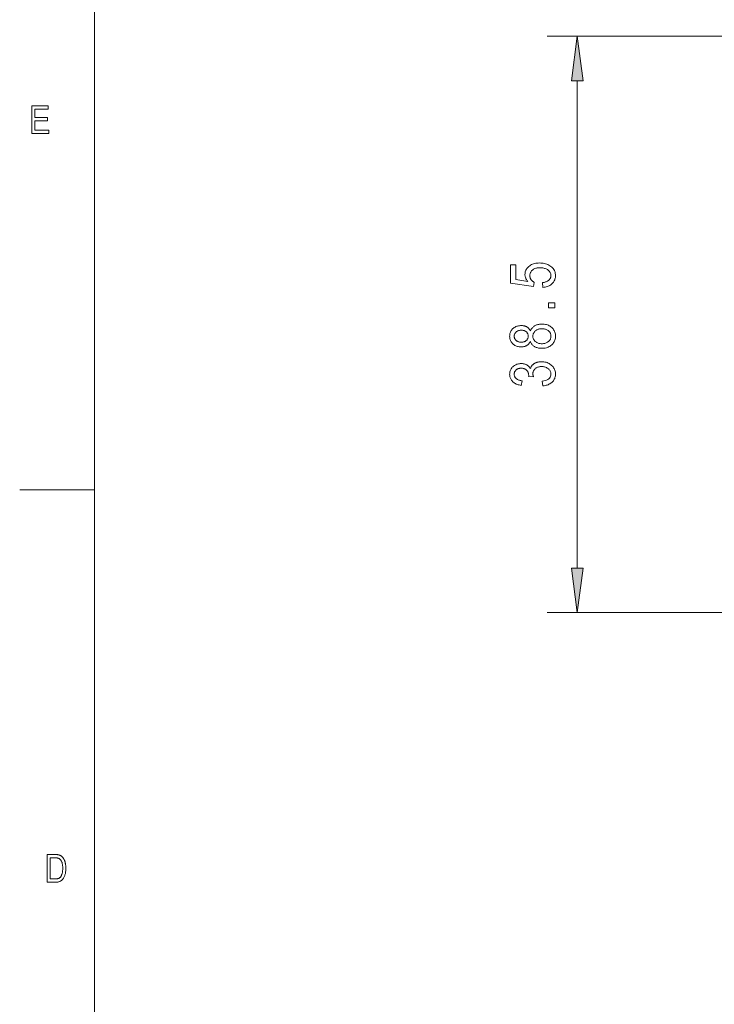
# Model space of a CAD drawing. Extents: x 1 to 211, y 3 to 294.
# Tile 17 of 30: x 1 to 47, y 184 to 250. Entities that reach past the tile are written whole.
import ezdxf

# ---------------------------------------------------------------- set-up
doc = ezdxf.new("R2010")
doc.units = 0

msp = doc.modelspace()

# ---------------------------------------------------------------- linework, layer by layer
at = {"color": 7, "lineweight": 13}
for p, q in [((5.716785, 288.883942), (5.716785, 7.883948)), ((37.944397, 213.149643), (37.944397, 245.700974)), ((84.632874, 210.175308), (35.944397, 210.175308))]:
    msp.add_line(p, q, dxfattribs=at)
at = {"color": 7, "lineweight": 13, "ltscale": 0.4322}
msp.add_line((53.232414, 248.675308), (35.944397, 248.675308), dxfattribs=at)
at = {"color": 7, "lineweight": 13, "ltscale": 0.125}
msp.add_line((0.716785, 218.383942), (5.716785, 218.383942), dxfattribs=at)
at = {"color": 7, "lineweight": 13}
for points in [[(38.335976, 245.700974), (37.944397, 248.675308), (37.552818, 245.700974)], [(1.527164, 242.16684), (1.527164, 244.018845), (2.624973, 244.018845), (2.624973, 243.800293), (1.728029, 243.800293), (1.728029, 243.233063), (2.568124, 243.233063), (2.568124, 243.015778), (1.728029, 243.015778), (1.728029, 242.385391), (2.660345, 242.385391), (2.660345, 242.16684)], [(35.658585, 231.894684), (35.625843, 232.211868), (35.681679, 232.220169), (35.734589, 232.230331), (35.784569, 232.242355), (35.831627, 232.256241), (35.875755, 232.271988), (35.916962, 232.289597), (35.955238, 232.309067), (35.990589, 232.330399), (36.023014, 232.353592), (36.052513, 232.378647), (36.079147, 232.40506), (36.102978, 232.432312), (36.124004, 232.460388), (36.142227, 232.489319), (36.157646, 232.519089), (36.170261, 232.549683), (36.180073, 232.581131), (36.187084, 232.613403), (36.191288, 232.64653), (36.192692, 232.680496), (36.190716, 232.72287), (36.184792, 232.764069), (36.174919, 232.804077), (36.161095, 232.842896), (36.143322, 232.880524), (36.121597, 232.916977), (36.095928, 232.95224), (36.066307, 232.986298), (36.032734, 233.019196), (35.995213, 233.050888), (35.954277, 233.080444), (35.910454, 233.106873), (35.863743, 233.130203), (35.814148, 233.150421), (35.761669, 233.167526), (35.706306, 233.181534), (35.648056, 233.192413), (35.586918, 233.200195), (35.5229, 233.204865), (35.455994, 233.206421), (35.393177, 233.20491), (35.333248, 233.200394), (35.276207, 233.192871), (35.22205, 233.182343), (35.170776, 233.168808), (35.122391, 233.152267), (35.076889, 233.132706), (35.034271, 233.110153), (34.994541, 233.084579), (34.957695, 233.056), (34.924065, 233.025146), (34.893974, 232.992767), (34.86742, 232.958847), (34.84441, 232.923401), (34.824936, 232.886414), (34.809006, 232.847885), (34.796616, 232.807831), (34.787766, 232.766235), (34.782455, 232.723114), (34.780685, 232.678452), (34.781452, 232.651199), (34.783752, 232.624298), (34.78759, 232.597748), (34.792961, 232.571548), (34.79987, 232.545685), (34.808311, 232.520172), (34.818287, 232.495026), (34.829796, 232.4702), (34.842842, 232.44574), (34.857426, 232.421631), (34.873375, 232.398178), (34.890533, 232.375748), (34.908901, 232.354309), (34.928474, 232.333878), (34.949257, 232.314453), (34.971245, 232.296021), (34.994438, 232.278595), (35.018845, 232.262177), (35.044453, 232.24675), (35.07127, 232.23233), (35.026253, 231.947891), (33.485321, 232.187317), (33.485321, 233.408997), (33.837303, 233.408997), (33.837303, 232.428787), (34.643578, 232.295776), (34.607807, 232.339828), (34.575802, 232.38443), (34.547562, 232.42955), (34.523087, 232.475204), (34.502377, 232.521393), (34.485432, 232.5681), (34.472252, 232.615356), (34.462841, 232.663147), (34.457191, 232.711456), (34.455311, 232.7603), (34.457939, 232.821289), (34.465828, 232.880676), (34.478977, 232.938431), (34.497383, 232.994568), (34.521049, 233.049103), (34.549976, 233.102005), (34.58416, 233.153305), (34.623604, 233.202972), (34.668308, 233.251038), (34.718269, 233.297485), (34.772694, 233.340836), (34.83078, 233.379623), (34.892529, 233.413849), (34.957943, 233.443512), (35.02702, 233.468597), (35.099758, 233.489136), (35.176159, 233.505112), (35.256226, 233.516525), (35.339951, 233.523361), (35.427341, 233.52565), (35.51408, 233.523361), (35.598297, 233.516525), (35.68, 233.505112), (35.759186, 233.489136), (35.835854, 233.468597), (35.910004, 233.443512), (35.981636, 233.413849), (36.050755, 233.379623), (36.117352, 233.340836), (36.181435, 233.297485), (36.241119, 233.250275), (36.294518, 233.199951), (36.341637, 233.146484), (36.382473, 233.08989), (36.417027, 233.030167), (36.445297, 232.967316), (36.467285, 232.901321), (36.48299, 232.832214), (36.492413, 232.759964), (36.495556, 232.684586), (36.493336, 232.621735), (36.486675, 232.560852), (36.475571, 232.501984), (36.46003, 232.445068), (36.440048, 232.390167), (36.415623, 232.337234), (36.386761, 232.286285), (36.353455, 232.237335), (36.315708, 232.190353), (36.273521, 232.145355), (36.227406, 232.103256), (36.177876, 232.064941), (36.124924, 232.030411), (36.068558, 231.999664), (36.00877, 231.972702), (35.945568, 231.949524), (35.878948, 231.93013), (35.80891, 231.914536), (35.735458, 231.90271)], [(36.444397, 230.519516), (36.024887, 230.519516), (36.024887, 230.863297), (36.444397, 230.863297)], [(34.81752, 228.293045), (34.800442, 228.257507), (34.781952, 228.223755), (34.762054, 228.191772), (34.740738, 228.161591), (34.718014, 228.133163), (34.693878, 228.106537), (34.668327, 228.08168), (34.641365, 228.058609), (34.612995, 228.037323), (34.58321, 228.017807), (34.551971, 228.000122), (34.519238, 227.984283), (34.485012, 227.970322), (34.449295, 227.958221), (34.412079, 227.947968), (34.373371, 227.93959), (34.333172, 227.933075), (34.291477, 227.928421), (34.248287, 227.925629), (34.203606, 227.924698), (34.136524, 227.926712), (34.07198, 227.932755), (34.009975, 227.942841), (33.950508, 227.95694), (33.893578, 227.975082), (33.839184, 227.997253), (33.787331, 228.023468), (33.73801, 228.053696), (33.691231, 228.087967), (33.646988, 228.126266), (33.606163, 228.167603), (33.569633, 228.211029), (33.537403, 228.2565), (33.509468, 228.304047), (33.485836, 228.353668), (33.466496, 228.40535), (33.451454, 228.459091), (33.440712, 228.514908), (33.434265, 228.5728), (33.432117, 228.632751), (33.434307, 228.6931), (33.440876, 228.751389), (33.451824, 228.807617), (33.467152, 228.861771), (33.486858, 228.913864), (33.510944, 228.963898), (33.53941, 229.011841), (33.572254, 229.057739), (33.609478, 229.101563), (33.651081, 229.143311), (33.69614, 229.182007), (33.74374, 229.216614), (33.793877, 229.247162), (33.84655, 229.273636), (33.901764, 229.296021), (33.959511, 229.314362), (34.019798, 229.328613), (34.082623, 229.338791), (34.147984, 229.344894), (34.215881, 229.346924), (34.258602, 229.346039), (34.299988, 229.343323), (34.340046, 229.338837), (34.378777, 229.33252), (34.416172, 229.324417), (34.45224, 229.314514), (34.486977, 229.302811), (34.520386, 229.289307), (34.55246, 229.274002), (34.58321, 229.256897), (34.612625, 229.237961), (34.640713, 229.217194), (34.667469, 229.19458), (34.692894, 229.17012), (34.716991, 229.143829), (34.739758, 229.115692), (34.761192, 229.085709), (34.7813, 229.053894), (34.800076, 229.020233), (34.81752, 228.984726), (34.836205, 229.028305), (34.857056, 229.069809), (34.880077, 229.109253), (34.90527, 229.146637), (34.932629, 229.181946), (34.962158, 229.215179), (34.993858, 229.246368), (35.027725, 229.275467), (35.063763, 229.302521), (35.101967, 229.327484), (35.1422, 229.350235), (35.184315, 229.37059), (35.22831, 229.38855), (35.274193, 229.404114), (35.321953, 229.417282), (35.371597, 229.428055), (35.423126, 229.436432), (35.476536, 229.442413), (35.53183, 229.446014), (35.589008, 229.447205), (35.66774, 229.444885), (35.743507, 229.437912), (35.816307, 229.4263), (35.886143, 229.410034), (35.953007, 229.38913), (36.016907, 229.363586), (36.077835, 229.333389), (36.135799, 229.298553), (36.190796, 229.259064), (36.242828, 229.214935), (36.290844, 229.167374), (36.333809, 229.117569), (36.371719, 229.065552), (36.404572, 229.011292), (36.432373, 228.954788), (36.45512, 228.896072), (36.472809, 228.835114), (36.485447, 228.771942), (36.493027, 228.706528), (36.495556, 228.638885), (36.493027, 228.570465), (36.485447, 228.504349), (36.472809, 228.440552), (36.45512, 228.379074), (36.432373, 228.319901), (36.404572, 228.263046), (36.371719, 228.208496), (36.333809, 228.156265), (36.290844, 228.106339), (36.242828, 228.058731), (36.190697, 228.014603), (36.135391, 227.975113), (36.076916, 227.940277), (36.01527, 227.91008), (35.950451, 227.884537), (35.882458, 227.863632), (35.811295, 227.847366), (35.736961, 227.835754), (35.659454, 227.828796), (35.578773, 227.826462), (35.519665, 227.827698), (35.462662, 227.831421), (35.407768, 227.837616), (35.35498, 227.846283), (35.304302, 227.857422), (35.255733, 227.871033), (35.20927, 227.887131), (35.164913, 227.905701), (35.122665, 227.926758), (35.082527, 227.950272), (35.044701, 227.975983), (35.009388, 228.003601), (34.976597, 228.033127), (34.94632, 228.064545), (34.91856, 228.09787), (34.893318, 228.133102), (34.870594, 228.170227), (34.850384, 228.209259), (34.832695, 228.250198)], [(34.193375, 228.235748), (34.236675, 228.236908), (34.278175, 228.240417), (34.317875, 228.246246), (34.355774, 228.25441), (34.391872, 228.264908), (34.42617, 228.27774), (34.458664, 228.292908), (34.489361, 228.310394), (34.518257, 228.330231), (34.545349, 228.352386), (34.570236, 228.376251), (34.592499, 228.401169), (34.612144, 228.42717), (34.629169, 228.454224), (34.643578, 228.48233), (34.655365, 228.51152), (34.664532, 228.541763), (34.671082, 228.573074), (34.675011, 228.605438), (34.676319, 228.638885), (34.67503, 228.671539), (34.671162, 228.703217), (34.664715, 228.733917), (34.655693, 228.763626), (34.644089, 228.792358), (34.629906, 228.820114), (34.613148, 228.846878), (34.593811, 228.872665), (34.571892, 228.897461), (34.547398, 228.92128), (34.520855, 228.943451), (34.492798, 228.963272), (34.46323, 228.980774), (34.432144, 228.995941), (34.399544, 229.008759), (34.365433, 229.019257), (34.329803, 229.027435), (34.292664, 229.033264), (34.254005, 229.036758), (34.213837, 229.037933), (34.172447, 229.036728), (34.132595, 229.033142), (34.094276, 229.027161), (34.057491, 229.018768), (34.022243, 229.007996), (33.988529, 228.994827), (33.956352, 228.979263), (33.925705, 228.961304), (33.896595, 228.940964), (33.869019, 228.918213), (33.843552, 228.893829), (33.820766, 228.868561), (33.800659, 228.842422), (33.783237, 228.815399), (33.768494, 228.787506), (33.756428, 228.758713), (33.747047, 228.72905), (33.740345, 228.698517), (33.73632, 228.667084), (33.734982, 228.634796), (33.736294, 228.602509), (33.740219, 228.571152), (33.746769, 228.54071), (33.755936, 228.511185), (33.767723, 228.48259), (33.782131, 228.45491), (33.799156, 228.428162), (33.818802, 228.402313), (33.841068, 228.377411), (33.865952, 228.353409), (33.892799, 228.331055), (33.920959, 228.31105), (33.950424, 228.293396), (33.981201, 228.278107), (34.01329, 228.265167), (34.046688, 228.254578), (34.081394, 228.246338), (34.117409, 228.240448), (34.154736, 228.236923)], [(35.578773, 228.135468), (35.632954, 228.136963), (35.684982, 228.141403), (35.734863, 228.148819), (35.782593, 228.15921), (35.828178, 228.172562), (35.871613, 228.188889), (35.912899, 228.208176), (35.952034, 228.230423), (35.989025, 228.255646), (36.023865, 228.283829), (36.055939, 228.314087), (36.084641, 228.34552), (36.109966, 228.378098), (36.131912, 228.411865), (36.150482, 228.446777), (36.16568, 228.482864), (36.177498, 228.520126), (36.185936, 228.558533), (36.191002, 228.598129), (36.192692, 228.638885), (36.191051, 228.679993), (36.186142, 228.719833), (36.177956, 228.758408), (36.166496, 228.795715), (36.151764, 228.831757), (36.133755, 228.866516), (36.112473, 228.900024), (36.087914, 228.932251), (36.060085, 228.963211), (36.02898, 228.992905), (35.995132, 229.020508), (35.959076, 229.045212), (35.920807, 229.067001), (35.880329, 229.085892), (35.837643, 229.101883), (35.792744, 229.11496), (35.745636, 229.125122), (35.69632, 229.132385), (35.644791, 229.136749), (35.591053, 229.138199), (35.536877, 229.136703), (35.484844, 229.132233), (35.434967, 229.124756), (35.387234, 229.114304), (35.341652, 229.100861), (35.298218, 229.084427), (35.256931, 229.065002), (35.217793, 229.042587), (35.180805, 229.017197), (35.145966, 228.988815), (35.113888, 228.958344), (35.085186, 228.926682), (35.059864, 228.893845), (35.037914, 228.859802), (35.019344, 228.824585), (35.00415, 228.788193), (34.992332, 228.750595), (34.983891, 228.711823), (34.978825, 228.671844), (34.977139, 228.630692), (34.978817, 228.589981), (34.983849, 228.550522), (34.992241, 228.512299), (35.003986, 228.475342), (35.019089, 228.439621), (35.037548, 228.405151), (35.059361, 228.371918), (35.084534, 228.339951), (35.11306, 228.309219), (35.144943, 228.279739), (35.179485, 228.252335), (35.215992, 228.227798), (35.254463, 228.206161), (35.294899, 228.187408), (35.337303, 228.171539), (35.381668, 228.158554), (35.427998, 228.148453), (35.476292, 228.141235), (35.52655, 228.136917)], [(35.652443, 225.319641), (35.603333, 225.622513), (35.715309, 225.644226), (35.815502, 225.671707), (35.903904, 225.704956), (35.980522, 225.743988), (36.045349, 225.788788), (36.098392, 225.83934), (36.139648, 225.895691), (36.169117, 225.957794), (36.186798, 226.025665), (36.192692, 226.099319), (36.190941, 226.140106), (36.185692, 226.179779), (36.176945, 226.218353), (36.164696, 226.255829), (36.148949, 226.292191), (36.129704, 226.327454), (36.106956, 226.361603), (36.080711, 226.394653), (36.050968, 226.426605), (36.017723, 226.457428), (35.981697, 226.486206), (35.943604, 226.511948), (35.903442, 226.534668), (35.861217, 226.554352), (35.816921, 226.571014), (35.770561, 226.584641), (35.722134, 226.595245), (35.671638, 226.602814), (35.61908, 226.607361), (35.564449, 226.608871), (35.513084, 226.607483), (35.463768, 226.603302), (35.416496, 226.596344), (35.371269, 226.586609), (35.328094, 226.574081), (35.286961, 226.558777), (35.247875, 226.54068), (35.210835, 226.519806), (35.175842, 226.496155), (35.142895, 226.469711), (35.112568, 226.441254), (35.085434, 226.411514), (35.061489, 226.380508), (35.040741, 226.348236), (35.023182, 226.314697), (35.008816, 226.279892), (34.997643, 226.24382), (34.989662, 226.206467), (34.984875, 226.167847), (34.983276, 226.12796), (34.983688, 226.110367), (34.984913, 226.091949), (34.986961, 226.072723), (34.989826, 226.052658), (34.993507, 226.031784), (34.998009, 226.010101), (35.00333, 225.987579), (35.009472, 225.964264), (35.01643, 225.940109), (35.024204, 225.915146), (34.700874, 225.949936), (34.704967, 225.996994), (34.703598, 226.040771), (34.699486, 226.08287), (34.692627, 226.123276), (34.683029, 226.162018), (34.670692, 226.199081), (34.655609, 226.234467), (34.637787, 226.268158), (34.617218, 226.300186), (34.59391, 226.330536), (34.56786, 226.359207), (34.53952, 226.385651), (34.509335, 226.409302), (34.47731, 226.430176), (34.443439, 226.448273), (34.40773, 226.463577), (34.370178, 226.476105), (34.330788, 226.48584), (34.289551, 226.492798), (34.246475, 226.496979), (34.201557, 226.498367), (34.160233, 226.497192), (34.12056, 226.493698), (34.08255, 226.487869), (34.046196, 226.479706), (34.011501, 226.469208), (33.978462, 226.456375), (33.947079, 226.441208), (33.917355, 226.423706), (33.88929, 226.403885), (33.862881, 226.381714), (33.838581, 226.35788), (33.816837, 226.333008), (33.797653, 226.307129), (33.781025, 226.280212), (33.766956, 226.252289), (33.755447, 226.223328), (33.746494, 226.193344), (33.740097, 226.162354), (33.736259, 226.130325), (33.734982, 226.097275), (33.736324, 226.063019), (33.740345, 226.029861), (33.747047, 225.997787), (33.756428, 225.966797), (33.768494, 225.93689), (33.783237, 225.908066), (33.800659, 225.880325), (33.820766, 225.853668), (33.843552, 225.828094), (33.869019, 225.803619), (33.897209, 225.780548), (33.928162, 225.759216), (33.961876, 225.739624), (33.998352, 225.721756), (34.03759, 225.705643), (34.079594, 225.691269), (34.124359, 225.678635), (34.171886, 225.66774), (34.222176, 225.658585), (34.275227, 225.651154), (34.209743, 225.350342), (34.134682, 225.363235), (34.063385, 225.378998), (33.995857, 225.397614), (33.932091, 225.419098), (33.872089, 225.443451), (33.815857, 225.470673), (33.763386, 225.500748), (33.714684, 225.533691), (33.669743, 225.569504), (33.628571, 225.608185), (33.591244, 225.649139), (33.557846, 225.691757), (33.528381, 225.736069), (33.502838, 225.782043), (33.481232, 225.829712), (33.463551, 225.879044), (33.449799, 225.930069), (33.439976, 225.982758), (33.434082, 226.037125), (33.432117, 226.093185), (33.434326, 226.152039), (33.440956, 226.209091), (33.452007, 226.264343), (33.46748, 226.317795), (33.48737, 226.369446), (33.511681, 226.419296), (33.540413, 226.467346), (33.573563, 226.513596), (33.611137, 226.558044), (33.653126, 226.600677), (33.698475, 226.64035), (33.746117, 226.675827), (33.796047, 226.707138), (33.84827, 226.734268), (33.902786, 226.757233), (33.959595, 226.776016), (34.018692, 226.790634), (34.080086, 226.801071), (34.143768, 226.807327), (34.209743, 226.809418), (34.250202, 226.808533), (34.289715, 226.805847), (34.328293, 226.801407), (34.365921, 226.795166), (34.402615, 226.787155), (34.438366, 226.777374), (34.473175, 226.765793), (34.507042, 226.752441), (34.53997, 226.737305), (34.571953, 226.720398), (34.602791, 226.701889), (34.632282, 226.681961), (34.660419, 226.660629), (34.687206, 226.637878), (34.712643, 226.613724), (34.736729, 226.588165), (34.759464, 226.561172), (34.780849, 226.532776), (34.800884, 226.502975), (34.819565, 226.471756), (34.828285, 226.500717), (34.838066, 226.528656), (34.848911, 226.555557), (34.860821, 226.581451), (34.873795, 226.606308), (34.887833, 226.630157), (34.902935, 226.652969), (34.919102, 226.674759), (34.936333, 226.695526), (34.954628, 226.715286), (34.974091, 226.734146), (34.99482, 226.752274), (35.016815, 226.769669), (35.040085, 226.786331), (35.064621, 226.802246), (35.090424, 226.817444), (35.1175, 226.831879), (35.145844, 226.845596), (35.175453, 226.858566), (35.206333, 226.870804), (35.238216, 226.88208), (35.270836, 226.892166), (35.304192, 226.901077), (35.338284, 226.908783), (35.373112, 226.915314), (35.40868, 226.920654), (35.444981, 226.924805), (35.482021, 226.92778), (35.519798, 226.929565), (35.558311, 226.930145), (35.639481, 226.927719), (35.717644, 226.92041), (35.792797, 226.908234), (35.864941, 226.89119), (35.934078, 226.869263), (36.000206, 226.842484), (36.063328, 226.810822), (36.12344, 226.774292), (36.180546, 226.732895), (36.234642, 226.68663), (36.284603, 226.636963), (36.329308, 226.585373), (36.368752, 226.53186), (36.402935, 226.476425), (36.431862, 226.419067), (36.455528, 226.359787), (36.473934, 226.298584), (36.487083, 226.235443), (36.494972, 226.170395), (36.497601, 226.103409), (36.495308, 226.041351), (36.488434, 225.981201), (36.476974, 225.922974), (36.46093, 225.866684), (36.440304, 225.812317), (36.415092, 225.759857), (36.385296, 225.709335), (36.350918, 225.660736), (36.311954, 225.614059), (36.268406, 225.569305), (36.220993, 225.52739), (36.170425, 225.489258), (36.116707, 225.454865), (36.059837, 225.424255), (35.999817, 225.397415), (35.936646, 225.374329), (35.870323, 225.355011), (35.80085, 225.339447), (35.728222, 225.327667)], [(37.552818, 213.149643), (37.944397, 210.175308), (38.335976, 213.149643)], [(2.542628, 192.16684), (2.542628, 194.018845), (3.066898, 194.018845), (3.104873, 194.018494), (3.140978, 194.017471), (3.175214, 194.015762), (3.20758, 194.013382), (3.238076, 194.010315), (3.266702, 194.006561), (3.293459, 194.002121), (3.318346, 193.997009), (3.341363, 193.991211), (3.362511, 193.984726), (3.388686, 193.975159), (3.414155, 193.964111), (3.438915, 193.951599), (3.462969, 193.937637), (3.486314, 193.922195), (3.508953, 193.905289), (3.530884, 193.886932), (3.552107, 193.867096), (3.572623, 193.845795), (3.592432, 193.823029), (3.611457, 193.79892), (3.629623, 193.773575), (3.64693, 193.747025), (3.663379, 193.719238), (3.678968, 193.690216), (3.693698, 193.659988), (3.707569, 193.628525), (3.720581, 193.59584), (3.732734, 193.56192), (3.744028, 193.526779), (3.754349, 193.490372), (3.763584, 193.452621), (3.771732, 193.413559), (3.778794, 193.373169), (3.784769, 193.331451), (3.789658, 193.288391), (3.793461, 193.244019), (3.796177, 193.198318), (3.797807, 193.151306), (3.79835, 193.102951), (3.797428, 193.040985), (3.794661, 192.980942), (3.79005, 192.922791), (3.783595, 192.866562), (3.775295, 192.812225), (3.76515, 192.759811), (3.753161, 192.70929), (3.739328, 192.66069), (3.723651, 192.613998), (3.706129, 192.569199), (3.68716, 192.526642), (3.667143, 192.486633), (3.646078, 192.449173), (3.623964, 192.414276), (3.600801, 192.381912), (3.57659, 192.352112), (3.55133, 192.32486), (3.525022, 192.300171), (3.497665, 192.278015), (3.46926, 192.258423), (3.43944, 192.241028), (3.407838, 192.225464), (3.374455, 192.211716), (3.339291, 192.199814), (3.302346, 192.189743), (3.26362, 192.181488), (3.223112, 192.175079), (3.180823, 192.170502), (3.136753, 192.167755), (3.090901, 192.16684)], [(2.743493, 192.385391), (3.066898, 192.385391), (3.105113, 192.386032), (3.141433, 192.387939), (3.175858, 192.391129), (3.208388, 192.395599), (3.239023, 192.401337), (3.267763, 192.408356), (3.294608, 192.416656), (3.319559, 192.426224), (3.342614, 192.437073), (3.363774, 192.449188), (3.38352, 192.462723), (3.40233, 192.477814), (3.420206, 192.494461), (3.437147, 192.51265), (3.453153, 192.53241), (3.468224, 192.553711), (3.48236, 192.576569), (3.495562, 192.600983), (3.507828, 192.626953), (3.51916, 192.65448), (3.532842, 192.692871), (3.545083, 192.732742), (3.555884, 192.774124), (3.565246, 192.816986), (3.573166, 192.861343), (3.579647, 192.907181), (3.584688, 192.954514), (3.588288, 193.003342), (3.590448, 193.053665), (3.591168, 193.105469), (3.590404, 193.160614), (3.588111, 193.213333), (3.58429, 193.263641), (3.57894, 193.311539), (3.572061, 193.357025), (3.563653, 193.400101), (3.553718, 193.440765), (3.542253, 193.479004), (3.52926, 193.514832), (3.514739, 193.548264), (3.499017, 193.579407), (3.482423, 193.608414), (3.464958, 193.6353), (3.446621, 193.660034), (3.427413, 193.682648), (3.407333, 193.70311), (3.386381, 193.721451), (3.364557, 193.737656), (3.341862, 193.751724), (3.318295, 193.763657), (3.301178, 193.770615), (3.282165, 193.77684), (3.261257, 193.782333), (3.238455, 193.787094), (3.213757, 193.791122), (3.187165, 193.794434), (3.158677, 193.796997), (3.128295, 193.798828), (3.096017, 193.799927), (3.061845, 193.800293), (2.743493, 193.800293)]]:
    msp.add_lwpolyline(points, close=True, dxfattribs=at)
for points in [[(38.335976, 245.700974), (37.944397, 248.675308), (38.335976, 245.700974), (37.552818, 245.700974)], [(37.552818, 213.149643), (37.944397, 210.175308), (37.552818, 213.149643), (38.335976, 213.149643)]]:
    msp.add_solid(points, dxfattribs=at)

doc.saveas('drawing.dxf')
